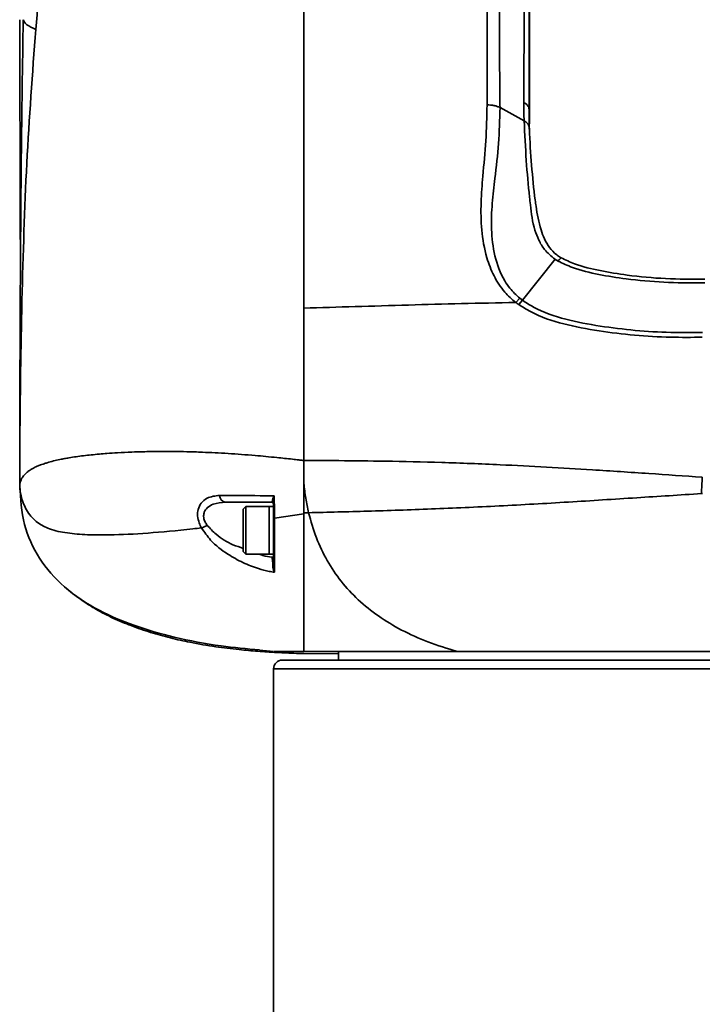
# Model space of a CAD drawing. Header units: millimetres. Extents: x -2031 to 1277, y -458 to 5880.
# Tile 4 of 62: x -1358 to -1279, y 3880 to 3993. Entities that reach past the tile are written whole.
import ezdxf

# ---------------------------------------------------------------- set-up
doc = ezdxf.new("R2010")
doc.units = ezdxf.units.MM
doc.header["$LTSCALE"] = 5

msp = doc.modelspace()

# ---------------------------------------------------------------- linework, layer by layer
at = {"linetype": 'Continuous', "lineweight": 35}
for p, q in [((-1302.16, 3983.234), (-1299.378, 3981.694)), ((-1298.774, 3981.11), (-1298.774, 3980.741)), ((-1295.801, 3965.718), (-1299.558, 3960.978)), ((-1299.872, 3961.216), (-1300.33, 3960.728)), ((-1299.872, 3961.216), (-1299.559, 3960.978)), ((-1299.558, 3960.979), (-1299.987, 3960.48)), ((-1324.802, 3942.466), (-1324.802, 3939.852)), ((-1324.802, 3939.852), (-1324.802, 3936.436)), ((-1278.898, 3938.637), (-1278.791, 3938.644)), ((-1333.853, 3937.651), (-1328.502, 3937.651)), ((-1331.502, 3937.151), (-1331.802, 3936.851)), ((-1328.802, 3937.151), (-1331.502, 3937.151)), ((-1331.502, 3937.151), (-1331.502, 3931.651)), ((-1328.302, 3937.151), (-1328.802, 3937.151)), ((-1328.802, 3937.151), (-1328.802, 3931.651)), ((-1328.802, 3935.481), (-1328.802, 3937.151)), ((-1328.302, 3937.785), (-1328.302, 3935.906)), ((-1331.802, 3931.951), (-1331.802, 3936.851)), ((-1324.802, 3936.322), (-1328.213, 3935.819)), ((-1324.264, 3936.438), (-1324.802, 3936.436)), ((-1328.802, 3931.651), (-1328.802, 3935.481)), ((-1331.802, 3931.951), (-1331.502, 3931.651)), ((-1331.502, 3931.651), (-1328.802, 3931.651)), ((-1328.802, 3931.651), (-1328.302, 3931.651)), ((-1324.802, 3920.171), (-1320.802, 3920.119)), ((-1320.802, 3920.401), (-1320.802, 3919.401)), ((-1327.302, 3919.401), (-1264.703, 3919.401)), ((-1328.302, 3918.401), (-1328.302, 3747.401)), ((-1264.827, 3918.401), (-1328.302, 3918.401))]:
    msp.add_line(p, q, dxfattribs=at)
for centre, radius, start, end in [((-1357.152, 3961.349), 0.419, 193.85089, 239.31891), ((-1333.731, 3938.458), 0.816, 182.20867, 261.38009), ((-1328.502, 3937.451), 0.2, 0, 90), ((-1328.463, 3937.775), 0.162, 3.58803, 72.69323), ((-1328.497, 3931.492), 0.196, 268.71523, 358.65485), ((-1328.37, 3929.986), 0.109, 51.02578, 94.80418), ((-1327.302, 3918.401), 1, 90, 180)]:
    msp.add_arc(centre, radius, start, end, dxfattribs=at)
for points, knots in [([(-1324.802, 4079.772), (-1324.802, 4076.822), (-1324.802, 4070.909), (-1324.802, 4062.077), (-1324.802, 4053.351), (-1324.802, 4044.896), (-1324.802, 4036.716), (-1324.802, 4028.782), (-1324.802, 4020.829), (-1324.802, 4012.813), (-1324.802, 4004.683), (-1324.802, 3997.505), (-1324.802, 3991.385), (-1324.802, 3986.548), (-1324.802, 3982.101), (-1324.802, 3977.505), (-1324.802, 3972.287), (-1324.802, 3966.299), (-1324.802, 3959.272), (-1324.802, 3951.305), (-1324.802, 3945.413), (-1324.802, 3942.467)], [0, 0, 0, 0, 0.0623705, 0.1250054, 0.1878702, 0.2505554, 0.3093291, 0.3684653, 0.4275784, 0.4863225, 0.544604, 0.6028058, 0.638357, 0.6738593, 0.7073482, 0.7409259, 0.7856679, 0.8305306, 0.8752101, 0.9376026, 1, 1, 1, 1]), ([(-1324.802, 4079.772), (-1324.802, 4077.076), (-1324.802, 4071.674), (-1324.802, 4063.598), (-1324.802, 4055.604), (-1324.802, 4046.502), (-1324.802, 4036.333), (-1324.802, 4025.066), (-1324.802, 4015.669), (-1324.802, 4008.124), (-1324.802, 4002.458), (-1324.802, 3996.683), (-1324.802, 3990.848), (-1324.802, 3985.317), (-1324.802, 3980.242), (-1324.802, 3975.336), (-1324.802, 3970.406), (-1324.802, 3965.359), (-1324.802, 3961.835), (-1324.802, 3960.077)], [0, 0, 0, 0, 0.0651926, 0.1306303, 0.1962677, 0.2617334, 0.3569167, 0.4521378, 0.5473334, 0.5938467, 0.6403676, 0.6867167, 0.7338891, 0.7809905, 0.8248589, 0.8689736, 0.912962, 0.9565638, 1, 1, 1, 1]), ([(-1340.704, 4069.207), (-1340.911, 4068.353), (-1341.757, 4064.865), (-1343.31, 4058.919), (-1345.28, 4051.577), (-1347.361, 4043.699), (-1349.38, 4035.283), (-1351.265, 4026.262), (-1352.661, 4018.304), (-1353.712, 4011.301), (-1354.505, 4005.23), (-1355.204, 3998.942), (-1355.575, 3994.5), (-1355.76, 3992.281)], [0, 0, 0, 0, 0.0297754, 0.1217193, 0.2140153, 0.3062252, 0.4307051, 0.5553051, 0.6798918, 0.7599773, 0.840217, 0.9202277, 1, 1, 1, 1]), ([(-1298.799, 3990.641), (-1298.799, 3992.327), (-1298.798, 3996.166), (-1298.798, 4001.98), (-1298.797, 4008.151), (-1298.796, 4013.783), (-1298.796, 4018.721), (-1298.796, 4022.867), (-1298.796, 4026.011), (-1298.796, 4028.236), (-1298.796, 4029.62), (-1298.797, 4030.323), (-1298.797, 4030.256), (-1298.797, 4030.234)], [0, 0, 0, 0, 0.0759438, 0.1729146, 0.2781692, 0.3905343, 0.4889677, 0.5914654, 0.6980776, 0.7809959, 0.866808, 0.9560003, 1, 1, 1, 1]), ([(-1303.65, 3983.54), (-1303.649, 3984.987), (-1303.648, 3987.929), (-1303.646, 3992.916), (-1303.629, 3998.191), (-1303.617, 4003.577), (-1303.618, 4009.033), (-1303.618, 4012.661), (-1303.618, 4014.481)], [0, 0, 0, 0, 0.1599976, 0.3253598, 0.4873366, 0.653862, 0.8264156, 1, 1, 1, 1]), ([(-1299.414, 3983.834), (-1299.408, 3984.988), (-1299.396, 3987.319), (-1299.383, 3991.734), (-1299.37, 3997.091), (-1299.368, 4003.192), (-1299.365, 4009.291), (-1299.368, 4013.279), (-1299.369, 4015.28)], [0, 0, 0, 0, 0.1235712, 0.2495083, 0.4330872, 0.6231997, 0.8108935, 1, 1, 1, 1]), ([(-1298.802, 4015.594), (-1298.801, 4013.569), (-1298.8, 4009.508), (-1298.802, 4003.316), (-1298.799, 3997.003), (-1298.798, 3991.431), (-1298.803, 3986.766), (-1298.806, 3984.271), (-1298.809, 3983.06), (-1298.809, 3983.06)], [0, 0, 0, 0, 0.184993, 0.3709842, 0.556346, 0.7469951, 0.8722252, 0.9999982, 1, 1, 1, 1]), ([(-1302.232, 4013.967), (-1302.232, 4012.245), (-1302.232, 4008.802), (-1302.232, 4003.525), (-1302.222, 3998.172), (-1302.226, 3993.354), (-1302.216, 3989.269), (-1302.186, 3986.06), (-1302.167, 3984.112), (-1302.159, 3983.234), (-1302.159, 3983.234)], [0, 0, 0, 0, 0.1650792, 0.3300409, 0.4983652, 0.6662215, 0.782888, 0.8996056, 0.9999981, 1, 1, 1, 1]), ([(-1255.802, 4009.235), (-1258.535, 4009.236), (-1263.643, 4009.237), (-1270.748, 4009.203), (-1276.761, 4009.178), (-1281.676, 4009.131), (-1285.368, 4009.337), (-1287.985, 4009.626), (-1289.842, 4009.913), (-1291.58, 4010.268), (-1293.289, 4010.73), (-1294.861, 4011.344), (-1296.025, 4011.997), (-1296.827, 4012.597), (-1297.443, 4013.172), (-1297.952, 4013.744), (-1298.314, 4014.191), (-1298.537, 4014.348), (-1298.663, 4014.062), (-1298.717, 4013.107), (-1298.722, 4011.255), (-1298.732, 4008.763), (-1298.74, 4005.566), (-1298.749, 4001.272), (-1298.758, 3995.611), (-1298.766, 3988.753), (-1298.771, 3983.599), (-1298.774, 3981.11)], [0, 0, 0, 0, 0.0599742, 0.1120641, 0.1561907, 0.192307, 0.2203455, 0.2375677, 0.2503089, 0.2618278, 0.2774024, 0.2912655, 0.3039773, 0.3169354, 0.331493, 0.3479253, 0.3730693, 0.4022267, 0.4356905, 0.4819147, 0.5349466, 0.5929408, 0.6554329, 0.7223937, 0.812397, 0.9093971, 1, 1, 1, 1]), ([(-1357.62, 3993.396), (-1357.603, 3987.427), (-1357.575, 3977.7), (-1357.548, 3967.865), (-1357.538, 3964.066)], [0, 0, 0, 0, 0.6136544, 1, 1, 1, 1]), ([(-1357.559, 3961.249), (-1357.525, 3966.652), (-1357.458, 3977.476), (-1357.308, 3988.127), (-1357.208, 3993.396), (-1357.208, 3993.396)], [0, 0, 0, 0, 0.49911591, 0.99999819, 1, 1, 1, 1]), ([(-1355.76, 3992.281), (-1356.147, 3987.151), (-1356.921, 3976.883), (-1357.217, 3966.289), (-1357.366, 3960.989)], [0, 0, 0, 0, 0.4996539, 1, 1, 1, 1]), ([(-1299.378, 3981.694), (-1299.378, 3981.694), (-1299.408, 3982.402), (-1299.411, 3983.118), (-1299.414, 3983.834)], [0, 0, 0, 0, 0.0000235, 1, 1, 1, 1]), ([(-1300.335, 3960.728), (-1300.335, 3960.728), (-1300.802, 3961.086), (-1301.786, 3962.019), (-1302.927, 3963.784), (-1303.86, 3966.228), (-1304.35, 3969.115), (-1304.386, 3972.289), (-1304.118, 3975.751), (-1303.759, 3979.377), (-1303.686, 3982.153), (-1303.65, 3983.54)], [0, 0, 0, 0, 0.0000021, 0.0664694, 0.1530931, 0.2400183, 0.3699642, 0.5010758, 0.63206, 0.8161107, 1, 1, 1, 1]), ([(-1302.16, 3983.235), (-1302.193, 3981.842), (-1302.261, 3979.053), (-1302.702, 3975.52), (-1303.094, 3972.197), (-1303.213, 3969.199), (-1302.873, 3966.136), (-1302.027, 3963.801), (-1300.942, 3962.191), (-1300.275, 3961.581), (-1299.874, 3961.214)], [0, 0, 0, 0, 0.1908574, 0.3820312, 0.5117332, 0.6415091, 0.7701801, 0.8947462, 0.936662, 1, 1, 1, 1]), ([(-1298.809, 3983.06), (-1298.809, 3983.06), (-1298.81, 3982.36), (-1298.795, 3981.695), (-1298.78, 3981.03)], [0, 0, 0, 0, 0.0000232, 1, 1, 1, 1]), ([(-1295.801, 3965.719), (-1296.237, 3966.078), (-1297.037, 3966.737), (-1297.718, 3967.929), (-1298.371, 3969.666), (-1298.583, 3971.333), (-1298.875, 3974.005), (-1299.146, 3977.06), (-1299.301, 3980.151), (-1299.378, 3981.694)], [0, 0, 0, 0, 0.08594214, 0.15756782, 0.22943051, 0.41348534, 0.47018122, 0.73542934, 1, 1, 1, 1]), ([(-1298.78, 3981.03), (-1298.777, 3980.951), (-1298.726, 3979.4), (-1298.517, 3976.547), (-1298.26, 3973.66), (-1297.903, 3971.169), (-1297.573, 3969.349), (-1296.801, 3967.39), (-1295.821, 3966.374), (-1295.307, 3966.018), (-1295.125, 3965.909), (-1295.099, 3965.894)], [0, 0, 0, 0, 0.0142085, 0.27887, 0.5446074, 0.5908125, 0.7710096, 0.9051619, 0.9684364, 0.9955997, 1, 1, 1, 1]), ([(-1295.472, 3965.515), (-1295.528, 3965.547), (-1295.64, 3965.613), (-1295.747, 3965.683), (-1295.801, 3965.718)], [0, 0, 0, 0, 0.4987175, 1, 1, 1, 1]), ([(-1295.099, 3965.894), (-1295.113, 3965.882), (-1295.234, 3965.78), (-1295.36, 3965.64), (-1295.472, 3965.515)], [0, 0, 0, 0, 0.1124518, 1, 1, 1, 1]), ([(-1295.099, 3965.894), (-1294.592, 3965.645), (-1293.201, 3964.963), (-1290.573, 3964.379), (-1287.068, 3963.79), (-1283.022, 3963.417), (-1280.021, 3963.411), (-1278.513, 3963.408)], [0, 0, 0, 0, 0.1051023, 0.2878651, 0.4738213, 0.7357165, 1, 1, 1, 1]), ([(-1278.522, 3962.979), (-1278.522, 3962.979), (-1278.633, 3962.979), (-1280.205, 3962.979), (-1283.239, 3963.022), (-1287.223, 3963.358), (-1290.751, 3963.93), (-1293.459, 3964.544), (-1294.924, 3965.25), (-1295.472, 3965.515)], [0, 0, 0, 0, 0.0000034, 0.0190396, 0.2699621, 0.5205868, 0.7054856, 0.8898429, 1, 1, 1, 1]), ([(-1357.621, 3939.554), (-1357.621, 3939.578), (-1357.615, 3943.194), (-1357.603, 3950.455), (-1357.574, 3957.629), (-1357.559, 3961.249)], [0, 0, 0, 0, 0.0033173, 0.4971426, 1, 1, 1, 1]), ([(-1357.366, 3960.989), (-1357.435, 3957.424), (-1357.564, 3950.757), (-1357.609, 3943.599), (-1357.62, 3940.013), (-1357.621, 3939.578), (-1357.621, 3939.554)], [0, 0, 0, 0, 0.5022585, 0.9395574, 0.9966607, 1, 1, 1, 1]), ([(-1324.802, 3960.077), (-1322.847, 3960.133), (-1318.937, 3960.244), (-1312.833, 3960.429), (-1306.63, 3960.596), (-1302.433, 3960.684), (-1300.335, 3960.728)], [0, 0, 0, 0, 0.2556615, 0.5112724, 0.7556096, 1, 1, 1, 1]), ([(-1324.802, 3942.466), (-1324.802, 3945.438), (-1324.802, 3951.336), (-1324.802, 3957.179), (-1324.802, 3960.077)], [0, 0, 0, 0, 0.5040929, 1, 1, 1, 1]), ([(-1299.988, 3960.479), (-1300.103, 3960.56), (-1300.218, 3960.642), (-1300.33, 3960.728), (-1300.33, 3960.728)], [0, 0, 0, 0, 0.9998662, 1, 1, 1, 1]), ([(-1278.802, 3956.705), (-1278.802, 3956.705), (-1280.026, 3956.696), (-1284.024, 3956.662), (-1289.419, 3957.162), (-1294.824, 3958.164), (-1297.967, 3959.206), (-1299.54, 3960.198), (-1299.987, 3960.48)], [0, 0, 0, 0, 0.00000272, 0.16626777, 0.54312099, 0.73443691, 0.92451633, 1, 1, 1, 1]), ([(-1299.558, 3960.979), (-1299.558, 3960.979), (-1299.153, 3960.689), (-1297.618, 3959.747), (-1294.596, 3958.696), (-1289.283, 3957.723), (-1283.968, 3957.214), (-1280.008, 3957.24), (-1278.79, 3957.248), (-1278.79, 3957.248)], [0, 0, 0, 0, 0.0000028, 0.0730237, 0.2616667, 0.4516948, 0.8312882, 0.9999972, 1, 1, 1, 1]), ([(-1324.802, 3942.467), (-1324.847, 3942.473), (-1325.043, 3942.498), (-1325.488, 3942.549), (-1326.491, 3942.66), (-1328.194, 3942.839), (-1330.704, 3943.074), (-1333.591, 3943.288), (-1336.198, 3943.42), (-1338.241, 3943.484), (-1339.782, 3943.509), (-1341.16, 3943.515), (-1342.354, 3943.504), (-1343.533, 3943.481), (-1344.831, 3943.439), (-1346.221, 3943.371), (-1347.45, 3943.288), (-1348.459, 3943.206), (-1349.363, 3943.119), (-1350.258, 3943.018), (-1351.111, 3942.905), (-1351.843, 3942.793), (-1352.461, 3942.684), (-1353.073, 3942.564), (-1353.746, 3942.412), (-1354.392, 3942.237), (-1354.874, 3942.083), (-1355.255, 3941.945), (-1355.599, 3941.805), (-1355.953, 3941.639), (-1356.275, 3941.463), (-1356.565, 3941.276), (-1356.82, 3941.078), (-1357.029, 3940.879), (-1357.192, 3940.688), (-1357.312, 3940.515), (-1357.4, 3940.359), (-1357.472, 3940.205), (-1357.529, 3940.047), (-1357.573, 3939.88), (-1357.604, 3939.715), (-1357.616, 3939.607), (-1357.621, 3939.554)], [0, 0, 0, 0, 0.002296, 0.0098261, 0.0223201, 0.0529795, 0.0972485, 0.1551533, 0.2133764, 0.2511883, 0.2823687, 0.3132495, 0.3438846, 0.3656728, 0.3981948, 0.4406482, 0.4745653, 0.4995903, 0.5275658, 0.5555271, 0.5834965, 0.6114981, 0.6314368, 0.6506912, 0.6809609, 0.7123647, 0.7350848, 0.7492756, 0.769888, 0.7906443, 0.8114827, 0.8324087, 0.8534385, 0.8745843, 0.8929736, 0.9095139, 0.9242577, 0.9372491, 0.9529388, 0.9686276, 0.9843174, 1, 1, 1, 1]), ([(-1324.802, 3942.467), (-1324.802, 3941.632), (-1324.802, 3940.152), (-1324.802, 3938.08), (-1324.802, 3936.913), (-1324.802, 3936.322)], [0, 0, 0, 0, 0.3894818, 0.6908613, 1, 1, 1, 1]), ([(-1278.802, 3940.543), (-1280.86, 3940.683), (-1285.101, 3940.971), (-1291.104, 3941.376), (-1296.835, 3941.718), (-1302.671, 3942.014), (-1308.926, 3942.251), (-1315.153, 3942.395), (-1319.81, 3942.445), (-1322.643, 3942.46), (-1323.972, 3942.464), (-1324.549, 3942.465), (-1324.802, 3942.466)], [0, 0, 0, 0, 0.1270493, 0.2618236, 0.3718671, 0.4848367, 0.6307408, 0.7759877, 0.9023251, 0.9572416, 0.9812343, 1, 1, 1, 1]), ([(-1278.898, 3938.637), (-1278.883, 3938.954), (-1278.853, 3939.588), (-1278.819, 3940.225), (-1278.802, 3940.543)], [0, 0, 0, 0, 0.50040187, 1, 1, 1, 1]), ([(-1336.628, 3934.684), (-1336.969, 3934.644), (-1339.175, 3934.388), (-1342.893, 3934.045), (-1346.842, 3933.851), (-1349.864, 3933.868), (-1352.189, 3934.053), (-1354.077, 3934.453), (-1355.612, 3935.23), (-1356.799, 3936.507), (-1357.502, 3938.211), (-1357.583, 3939.121), (-1357.621, 3939.554)], [0, 0, 0, 0, 0.028802, 0.1863126, 0.3421711, 0.446019, 0.550397, 0.6573813, 0.7409718, 0.8287666, 0.9186095, 1, 1, 1, 1]), ([(-1357.621, 3939.554), (-1357.525, 3938.045), (-1357.339, 3935.121), (-1355.495, 3931.037), (-1352.474, 3927.622), (-1348.645, 3925.122), (-1344.316, 3923.278), (-1339.589, 3921.939), (-1334.716, 3921.019), (-1331.408, 3920.714), (-1329.92, 3920.577)], [0, 0, 0, 0, 0.121762, 0.2360809, 0.3534976, 0.4838034, 0.6001365, 0.7313842, 0.8792416, 1, 1, 1, 1]), ([(-1324.802, 3939.852), (-1324.743, 3939.266), (-1324.626, 3938.095), (-1324.384, 3936.99), (-1324.264, 3936.438)], [0, 0, 0, 0, 0.4999992, 1, 1, 1, 1]), ([(-1334.547, 3938.427), (-1335.049, 3938.374), (-1335.858, 3938.29), (-1336.673, 3937.618), (-1337.046, 3936.883), (-1337.116, 3936.068), (-1336.942, 3935.32), (-1336.728, 3934.864), (-1336.628, 3934.684), (-1336.628, 3934.684)], [0, 0, 0, 0, 0.3106924, 0.5002729, 0.6533415, 0.7809402, 0.9105246, 0.9999914, 1, 1, 1, 1]), ([(-1328.222, 3938.395), (-1328.248, 3938.395), (-1328.798, 3938.398), (-1330.996, 3938.409), (-1333.012, 3938.419), (-1334.547, 3938.427)], [0, 0, 0, 0, 0.0120132, 0.2476427, 1, 1, 1, 1]), ([(-1328.222, 3938.395), (-1328.222, 3938.393), (-1328.258, 3938.332), (-1328.35, 3938.165), (-1328.39, 3938.022), (-1328.415, 3937.929)], [0, 0, 0, 0, 0.0094814, 0.3604667, 1, 1, 1, 1]), ([(-1328.302, 3937.785), (-1328.294, 3937.911), (-1328.282, 3938.105), (-1328.239, 3938.316), (-1328.222, 3938.393), (-1328.222, 3938.395)], [0, 0, 0, 0, 0.64035564, 0.99017227, 1, 1, 1, 1]), ([(-1328.213, 3935.819), (-1328.213, 3935.819), (-1328.214, 3935.932), (-1328.217, 3936.667), (-1328.219, 3937.533), (-1328.221, 3938.305), (-1328.222, 3938.395)], [0, 0, 0, 0, 0.000021, 0.1403517, 0.9001169, 1, 1, 1, 1]), ([(-1278.898, 3938.639), (-1281.39, 3938.481), (-1286.531, 3938.154), (-1294.357, 3937.649), (-1302.319, 3937.201), (-1310.095, 3936.85), (-1317.481, 3936.6), (-1322.017, 3936.492), (-1324.264, 3936.438)], [0, 0, 0, 0, 0.1548972, 0.3196331, 0.4903089, 0.6627916, 0.8329463, 1, 1, 1, 1]), ([(-1335.972, 3934.981), (-1336.059, 3935.11), (-1336.246, 3935.389), (-1336.355, 3935.734), (-1336.397, 3936.095), (-1336.371, 3936.311), (-1336.245, 3936.677), (-1335.941, 3937.086), (-1335.118, 3937.556), (-1334.344, 3937.614), (-1333.853, 3937.651)], [0, 0, 0, 0, 0.0847451, 0.1829029, 0.2029145, 0.3058597, 0.3194333, 0.4669372, 0.6623468, 1, 1, 1, 1]), ([(-1328.415, 3937.929), (-1328.427, 3937.854), (-1328.451, 3937.708), (-1328.482, 3937.655), (-1328.498, 3937.652), (-1328.502, 3937.651)], [0, 0, 0, 0, 0.4604682, 0.8881976, 1, 1, 1, 1]), ([(-1324.802, 3936.436), (-1324.802, 3934.937), (-1324.802, 3931.941), (-1324.802, 3928.161), (-1324.802, 3925.242), (-1324.802, 3923.244), (-1324.802, 3921.95), (-1324.802, 3921.145), (-1324.802, 3920.65), (-1324.802, 3920.484), (-1324.802, 3920.401)], [0, 0, 0, 0, 0.1245028, 0.2489988, 0.3737021, 0.4986931, 0.6238152, 0.7491157, 0.8745506, 1, 1, 1, 1]), ([(-1324.802, 3936.322), (-1324.802, 3934.892), (-1324.802, 3932.036), (-1324.802, 3928.442), (-1324.802, 3925.667), (-1324.802, 3923.441), (-1324.802, 3921.882), (-1324.802, 3920.952), (-1324.802, 3920.58), (-1324.802, 3920.441), (-1324.802, 3920.401)], [0, 0, 0, 0, 0.1195373, 0.2388428, 0.3525595, 0.4664681, 0.6220932, 0.7786398, 0.9351576, 1, 1, 1, 1]), ([(-1324.264, 3936.438), (-1323.993, 3935.463), (-1323.461, 3933.546), (-1322.179, 3930.883), (-1320.556, 3928.47), (-1318.563, 3926.319), (-1316.211, 3924.428), (-1313.5, 3922.804), (-1310.44, 3921.421), (-1308.223, 3920.748), (-1307.08, 3920.401)], [0, 0, 0, 0, 0.1242026, 0.2440497, 0.3618143, 0.4798898, 0.6006509, 0.7263205, 0.8588745, 1, 1, 1, 1]), ([(-1331.802, 3932.315), (-1332.2, 3932.444), (-1333.289, 3932.797), (-1334.781, 3933.694), (-1335.641, 3934.623), (-1335.972, 3934.981)], [0, 0, 0, 0, 0.2622957, 0.7157092, 1, 1, 1, 1]), ([(-1328.302, 3935.906), (-1328.302, 3934.861), (-1328.302, 3932.751), (-1328.302, 3930.969), (-1328.302, 3930.07)], [0, 0, 0, 0, 0.49546188, 1, 1, 1, 1]), ([(-1328.205, 3929.559), (-1328.205, 3929.648), (-1328.206, 3930.091), (-1328.208, 3931.269), (-1328.211, 3933.228), (-1328.212, 3934.952), (-1328.213, 3935.819)], [0, 0, 0, 0, 0.0488855, 0.2445171, 0.6199265, 1, 1, 1, 1]), ([(-1336.628, 3934.684), (-1336.293, 3934.199), (-1335.458, 3932.988), (-1333.724, 3931.678), (-1331.846, 3930.625), (-1330.232, 3930.001), (-1329.017, 3929.678), (-1328.41, 3929.589), (-1328.205, 3929.559)], [0, 0, 0, 0, 0.1602666, 0.4001679, 0.5953457, 0.7906715, 0.9290926, 1, 1, 1, 1]), ([(-1328.502, 3931.297), (-1328.843, 3931.346), (-1329.321, 3931.416), (-1329.803, 3931.599), (-1329.94, 3931.651)], [0, 0, 0, 0, 0.7143272, 1, 1, 1, 1]), ([(-1328.502, 3931.297), (-1328.496, 3931.279), (-1328.473, 3931.203), (-1328.436, 3931.01), (-1328.402, 3930.7), (-1328.383, 3930.39), (-1328.38, 3930.192), (-1328.379, 3930.094)], [0, 0, 0, 0, 0.0984398, 0.4145574, 0.6569828, 0.8299228, 1, 1, 1, 1]), ([(-1328.379, 3930.094), (-1328.368, 3929.998), (-1328.347, 3929.806), (-1328.256, 3929.637), (-1328.206, 3929.561), (-1328.205, 3929.559)], [0, 0, 0, 0, 0.4939504, 0.9879779, 1, 1, 1, 1]), ([(-1328.205, 3929.559), (-1328.205, 3929.561), (-1328.234, 3929.639), (-1328.284, 3929.802), (-1328.296, 3929.981), (-1328.302, 3930.07)], [0, 0, 0, 0, 0.0121639, 0.5087534, 1, 1, 1, 1]), ([(-1352.101, 3927.643), (-1352.027, 3927.568), (-1351.452, 3926.991), (-1350.326, 3926.219), (-1348.949, 3925.346), (-1347.818, 3924.735), (-1346.429, 3924.055), (-1344.613, 3923.304), (-1342.473, 3922.578), (-1340.205, 3921.947), (-1337.659, 3921.381), (-1335.128, 3920.954), (-1332.504, 3920.631), (-1330.458, 3920.451), (-1328.858, 3920.338), (-1327.193, 3920.248), (-1325.802, 3920.185), (-1324.894, 3920.168), (-1324.802, 3920.167)], [0, 0, 0, 0, 0.0081892, 0.0632827, 0.1043739, 0.1341494, 0.1651514, 0.2356461, 0.3183561, 0.4051406, 0.4933583, 0.6135504, 0.718759, 0.8012092, 0.8448508, 0.9080729, 0.9907351, 1, 1, 1, 1]), ([(-1329.93, 3920.536), (-1329.664, 3920.513), (-1329.13, 3920.466), (-1328.578, 3920.423), (-1328.302, 3920.401)], [0, 0, 0, 0, 0.4993443, 1, 1, 1, 1]), ([(-1324.802, 3920.401), (-1325.383, 3920.401), (-1326.546, 3920.401), (-1327.644, 3920.401), (-1328.254, 3920.401), (-1328.243, 3920.401), (-1328.238, 3920.401)], [0, 0, 0, 0, 0.27048243, 0.54096487, 0.81962461, 1, 1, 1, 1]), ([(-1307.08, 3920.401), (-1308.273, 3920.401), (-1310.664, 3920.401), (-1313.898, 3920.401), (-1316.862, 3920.401), (-1319.766, 3920.401), (-1322.539, 3920.401), (-1324.045, 3920.401), (-1324.802, 3920.401)], [0, 0, 0, 0, 0.1506665, 0.3021051, 0.4527716, 0.6042102, 0.8012362, 1, 1, 1, 1]), ([(-1274.029, 3920.401), (-1275.849, 3920.401), (-1279.499, 3920.401), (-1284.793, 3920.401), (-1289.929, 3920.401), (-1295.458, 3920.401), (-1301.318, 3920.401), (-1305.152, 3920.401), (-1307.08, 3920.401)], [0, 0, 0, 0, 0.14724, 0.2953909, 0.4426309, 0.5907818, 0.7941782, 1, 1, 1, 1])]:
    msp.add_open_spline(points, degree=3, knots=knots, dxfattribs=at)
for points in [[(-1355.76, 3992.281), (-1356.149, 3992.451), (-1356.928, 3992.791), (-1357.115, 3993.194), (-1357.208, 3993.396)], [(-1298.809, 3983.06), (-1298.816, 3983.132), (-1298.83, 3983.276), (-1298.953, 3983.482), (-1299.141, 3983.674), (-1299.323, 3983.781), (-1299.414, 3983.834)], [(-1302.16, 3983.235), (-1302.263, 3983.285), (-1302.471, 3983.384), (-1302.843, 3983.483), (-1303.24, 3983.542), (-1303.513, 3983.541), (-1303.65, 3983.541)], [(-1298.78, 3981.03), (-1298.826, 3981.157), (-1298.918, 3981.411), (-1299.225, 3981.599), (-1299.378, 3981.694)], [(-1335.972, 3934.981), (-1336.034, 3934.948), (-1336.158, 3934.882), (-1336.334, 3934.798), (-1336.497, 3934.729), (-1336.584, 3934.699), (-1336.628, 3934.684)], [(-1328.213, 3935.819), (-1328.226, 3935.824), (-1328.252, 3935.835), (-1328.28, 3935.856), (-1328.298, 3935.88), (-1328.3, 3935.898), (-1328.302, 3935.906)]]:
    msp.add_open_spline(points, degree=3, dxfattribs=at)

doc.saveas('drawing.dxf')
